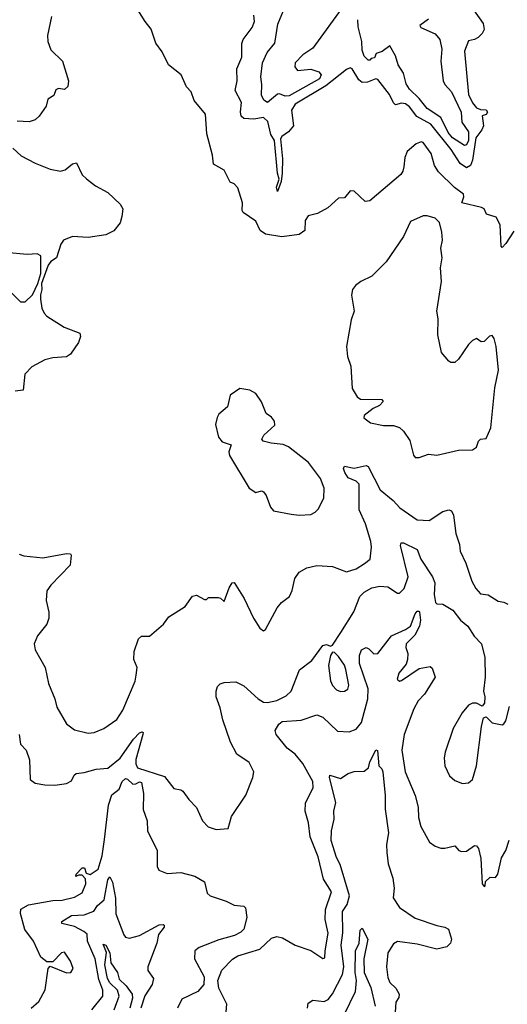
# Model space of a CAD drawing. Extents: x 1552294 to 1694791, y 811929 to 917222.
# Tile 140 of 256: x 1624977 to 1627452, y 832854 to 837855. Entities that reach past the tile are written whole.
import ezdxf

# ---------------------------------------------------------------- set-up
doc = ezdxf.new("R2010")
doc.units = 0

msp = doc.modelspace()

# ---------------------------------------------------------------- linework, layer by layer
at = {"layer": '0CON10XD'}
for points in [[(1626623, 837927), (1626465, 837710), (1626415, 837675.8), (1626375.4, 837635), (1626373.1, 837615), (1626386.7, 837596.7), (1626455, 837603.3), (1626495, 837590.7), (1626506.6, 837575), (1626499.5, 837555), (1626345, 837469), (1626325, 837465.9), (1626295, 837477.9), (1626285, 837476.4), (1626235, 837433.6), (1626215.9, 837445.9), (1626205, 837472), (1626206.6, 837526.6), (1626201.1, 837565), (1626209.5, 837635), (1626232.5, 837687.5), (1626272.9, 837735), (1626287.8, 837832.2), (1626353.9, 837993.9)], [(1626927.3, 837107.3), (1626922.5, 837085), (1626910.9, 837069.1), (1626755, 836934.4), (1626730.9, 836930.9), (1626675, 836984), (1626655, 836985.8), (1626625, 836950), (1626595, 836948.8), (1626541.2, 836898.8), (1626488.8, 836871.2), (1626440.9, 836859.1), (1626425.7, 836835), (1626424.4, 836785), (1626396.4, 836763.6), (1626308.2, 836751.8), (1626225, 836766.1), (1626198.5, 836785), (1626175, 836832), (1626111.2, 836875), (1626106.2, 836885), (1626108.1, 836925), (1626085, 837001.2), (1626065, 837021.2), (1626045, 837030), (1626015, 837091.2), (1625961.4, 837121.4), (1625956.6, 837166.6), (1625926.7, 837275), (1625920, 837375), (1625862.5, 837445), (1625848.3, 837488.3), (1625823.6, 837513.6), (1625796, 837575), (1625732.9, 837625), (1625700.9, 837690.9), (1625668.6, 837735), (1625645, 837806), (1625614.4, 837845), (1625535, 837973.8)], [(1627280.6, 837905), (1627330, 837835), (1627334, 837805), (1627324, 837785), (1627303.8, 837765), (1627285, 837754.2), (1627255, 837748), (1627234, 837695), (1627255, 837474.5), (1627275, 837432.8), (1627295, 837407.6), (1627315, 837398.2), (1627345, 837396.9), (1627350.9, 837385), (1627345, 837374.1), (1627325, 837366.7), (1627330.3, 837315), (1627323.3, 837295), (1627293, 837255), (1627275, 837142.2), (1627265, 837114.3), (1627245, 837102.5), (1627212.8, 837125), (1627166.5, 837195), (1627063.7, 837325), (1626992.6, 837362.6), (1626955, 837411.5), (1626935, 837427.5), (1626915, 837431.5), (1626885, 837422.5), (1626875, 837433.3), (1626853.8, 837475), (1626795, 837551.5), (1626785, 837554.6), (1626742.9, 837537.1), (1626715, 837536.6), (1626698.7, 837548.7), (1626665, 837605.7), (1626655, 837610.6), (1626635, 837601.5), (1626531.1, 837518.9), (1626375, 837425.8), (1626356.2, 837395), (1626366.7, 837315), (1626341.1, 837285), (1626307.7, 837262.3), (1626300.7, 837249.3), (1626311.1, 837148.9), (1626309.4, 837075), (1626305, 837033.8), (1626285, 836982.5), (1626280.9, 837005), (1626293.5, 837045), (1626285.5, 837075), (1626270.6, 837240.6), (1626252.3, 837272.3), (1626237.2, 837337.2), (1626215, 837358.9), (1626165, 837349.2), (1626115, 837353.9), (1626101.2, 837365), (1626097.2, 837387.2), (1626102.9, 837435), (1626070.8, 837495), (1626080.3, 837545), (1626078.9, 837605), (1626104.6, 837665), (1626105.3, 837734.7), (1626111.1, 837755), (1626156.8, 837815), (1626168.9, 837845), (1626165, 837877.5)], [(1625138.1, 837871.9), (1625117.8, 837775), (1625119.4, 837745), (1625135, 837702), (1625194.5, 837645), (1625225.4, 837545), (1625222, 837515), (1625205, 837500), (1625173.8, 837506.2), (1625160.8, 837499.2), (1625149.8, 837470.2), (1625119.5, 837450.5), (1625110.8, 837415), (1625075.8, 837365), (1625055, 837346), (1625025, 837336.2), (1624965, 837340)], [(1627052.4, 837857.6), (1627008, 837825), (1627012.5, 837815), (1627085, 837782.4), (1627110, 837755), (1627118.9, 837705), (1627114.5, 837645), (1627125.7, 837545), (1627135, 837526), (1627168.5, 837488.5), (1627216.9, 837385), (1627220.8, 837335), (1627255.5, 837285.5), (1627255, 837240.6), (1627245, 837219.4), (1627235, 837215.9), (1627174.3, 837254.3), (1627152.1, 837282.1), (1627115, 837358.9), (1627045, 837403.1), (1627004.8, 837455), (1626955, 837501.5), (1626939, 837529), (1626925, 837583.8), (1626898.8, 837625), (1626885, 837670.6), (1626855, 837722), (1626817, 837693), (1626787, 837683), (1626778.3, 837661.7), (1626761.7, 837658.3), (1626755, 837650), (1626745, 837650), (1626725, 837670), (1626715, 837700), (1626713.1, 837745), (1626695, 837818.8), (1626692.7, 837855)], [(1624942.3, 837202.3), (1624985, 837163.8), (1625055, 837126), (1625132.5, 837095), (1625185, 837085.7), (1625207.4, 837092.6), (1625245, 837122.5), (1625265, 837127.5), (1625295, 837067.5), (1625316.1, 837046.1), (1625361.2, 837011.2), (1625425, 836976.7), (1625487.7, 836917.7), (1625500, 836895), (1625496.2, 836855), (1625487, 836823), (1625455, 836782.5), (1625415, 836762.5), (1625325, 836749.4), (1625245.5, 836754.5), (1625200, 836735), (1625185.8, 836715), (1625164.1, 836645.9), (1625135, 836626.9), (1625122, 836608), (1625087.8, 836515), (1625090, 836485), (1625082.1, 836457.9), (1625082.9, 836435), (1625089.3, 836389.3), (1625100.8, 836365), (1625115, 836349.2), (1625202.4, 836292.4), (1625282.9, 836262.9), (1625285.4, 836245), (1625275, 836216), (1625235, 836156), (1625215, 836141.9), (1625145, 836136.9), (1625105, 836127.3), (1625038.8, 836091.2), (1625003.3, 836055), (1624995, 835973.3), (1624955, 835968)], [(1627485, 836780), (1627445, 836717.5), (1627425, 836697.5), (1627420, 836705), (1627415, 836812.5), (1627395, 836852.5), (1627347, 836867), (1627333.6, 836893.6), (1627321.7, 836901.7), (1627221.2, 836925), (1627231.1, 836955), (1627228.8, 836968.8), (1627183.1, 837003.1), (1627102.2, 837082.2), (1627082.9, 837115), (1627065.4, 837175), (1627025, 837231.1), (1627015, 837235.3), (1626988.8, 837225), (1626943.8, 837185), (1626931.1, 837155), (1626927.3, 837107.3)], [(1627005, 835632), (1627052.3, 835647.7), (1627095, 835642.5), (1627205, 835669.2), (1627275, 835670), (1627295, 835684), (1627305, 835713.8), (1627315, 835724), (1627345, 835727.5), (1627367.8, 835782.2), (1627389.4, 835985), (1627406.6, 836075), (1627395.4, 836195.4), (1627385, 836236), (1627375, 836250.8), (1627361.7, 836248.3), (1627335, 836220), (1627319.2, 836219.2), (1627295, 836236), (1627275, 836225.7), (1627255, 836205.7), (1627205, 836131.4), (1627185, 836114.4), (1627165, 836114.4), (1627155, 836120.6), (1627117.8, 836165), (1627098.8, 836255), (1627101.2, 836335), (1627094.6, 836375), (1627118.7, 836525), (1627112.6, 836595), (1627120.6, 836645), (1627114.8, 836695), (1627122.3, 836735), (1627120.2, 836775), (1627107.2, 836825), (1627085, 836847.5), (1627045, 836859.1), (1627025, 836858.2), (1626960.2, 836829.8), (1626925, 836754), (1626837.1, 836625), (1626765, 836552.5), (1626708.8, 836525), (1626681.2, 836505), (1626666, 836485), (1626662, 836455), (1626674.2, 836375), (1626659.1, 836330.9), (1626636, 836195), (1626640.8, 836145), (1626657.5, 836095), (1626665, 835982.5), (1626689.7, 835939.7), (1626706.7, 835926.7), (1626815, 835925.6), (1626821.2, 835915), (1626802.9, 835895), (1626770.6, 835879.4), (1626725.8, 835845), (1626723.1, 835833.1), (1626757.8, 835807.8), (1626823.2, 835793.2), (1626875, 835794.4), (1626905, 835784.3), (1626925.7, 835765), (1626957.9, 835717.9), (1626975, 835643.3), (1626985, 835632), (1627005, 835632)], [(1624981.2, 836421.2), (1625005, 836422.5), (1625042.9, 836457.1), (1625068.6, 836515), (1625084.5, 836565), (1625085, 836656.2), (1625065.7, 836665.7), (1625015, 836662.9), (1624905, 836672), (1624857.7, 836662.3), (1624832, 836648), (1624818.3, 836621.7), (1624826.2, 836575), (1624890.3, 836500.3), (1624921.7, 836481.7), (1624981.2, 836421.2)], [(1626395, 835337.8), (1626455, 835342.2), (1626477.2, 835352.8), (1626492, 835368), (1626520, 835425), (1626522.9, 835475), (1626503.6, 835525), (1626442.9, 835605), (1626341.2, 835685), (1626315, 835697.5), (1626253.6, 835703.6), (1626212.5, 835715), (1626206.7, 835725), (1626215.8, 835745), (1626272, 835795), (1626271.2, 835815), (1626255, 835836.7), (1626227.5, 835855), (1626203.6, 835913.6), (1626176.4, 835956.4), (1626145, 835972.5), (1626095, 835982.5), (1626045, 835947.5), (1626031.2, 835888.8), (1625988.3, 835851.7), (1625978.8, 835835), (1625971.7, 835798.3), (1625986.2, 835735), (1626005, 835710), (1626050, 835695), (1626039.3, 835660.7), (1626041.2, 835641.2), (1626141.2, 835475), (1626175, 835454.2), (1626205, 835461.2), (1626215, 835456.7), (1626227.8, 835437.8), (1626249.4, 835379.4), (1626265, 835360.8), (1626355, 835343.3), (1626395, 835337.8)], [(1624975, 835140.6), (1624998.6, 835131.4), (1625095, 835122.1), (1625215, 835143.3), (1625235, 835142.5), (1625238.8, 835135), (1625233.8, 835085), (1625135, 834982), (1625115.6, 834954.4), (1625110.8, 834905), (1625125.7, 834845), (1625125.8, 834815), (1625114.2, 834785), (1625067.5, 834725), (1625050.8, 834685), (1625055.8, 834655), (1625106.5, 834565), (1625122.8, 834482.8), (1625155.6, 834405), (1625165, 834363.3), (1625215, 834278.8), (1625255, 834248), (1625325, 834231.4), (1625355.6, 834234.4), (1625405, 834254.2), (1625469.8, 834300.2), (1625501.4, 834348.6), (1625535, 834426.7), (1625563.3, 834495), (1625569.1, 834525), (1625573.5, 834565), (1625556.2, 834605), (1625558, 834645), (1625579.5, 834710.5), (1625595, 834723.3), (1625635.8, 834724.2), (1625707.5, 834785), (1625735, 834822.5), (1625816.4, 834873.6), (1625855, 834927.5), (1625875, 834932.5), (1625915, 834910), (1625925, 834910), (1625935, 834920), (1625985, 834920), (1625997, 834917), (1626015, 834900), (1626040.7, 834969.3), (1626055, 834993.8), (1626065, 834996.2), (1626115.8, 834915), (1626163.3, 834815), (1626196.7, 834765), (1626215, 834750), (1626225, 834757.5), (1626283.2, 834866.8), (1626306.2, 834895), (1626345.8, 834925), (1626360, 834955), (1626373.3, 835016.7), (1626395, 835048), (1626435, 835070), (1626485, 835082.5), (1626565, 835077.8), (1626635, 835050.6), (1626685, 835065.4), (1626727.6, 835092.4), (1626755.6, 835115), (1626762.5, 835175), (1626759.5, 835205), (1626732, 835295), (1626700.4, 835365), (1626700, 835495), (1626685, 835511.2), (1626645, 835527.5), (1626626.7, 835555), (1626621.2, 835575), (1626625, 835587.5), (1626675, 835576.7), (1626735, 835590), (1626745.8, 835585), (1626806.5, 835466.5), (1626872.9, 835412.9), (1626906.2, 835376.2), (1626995, 835314.4), (1627055, 835310.9), (1627125, 835357.5), (1627155, 835365.6), (1627169.5, 835359.5), (1627178.1, 835338.1), (1627190.5, 835245), (1627209.1, 835189.1), (1627212.5, 835155), (1627240.6, 835095), (1627272.4, 835002.4), (1627291.4, 834965), (1627315, 834938.6), (1627354.2, 834934.2)], [(1624974.7, 834224.7), (1624981.8, 834175), (1625009.5, 834145), (1625026.4, 834096.4), (1625031.2, 833995), (1625055, 833976.4), (1625105, 833968.3), (1625155, 833967), (1625214.5, 833975.5), (1625240.8, 833989.2), (1625253, 834017), (1625264.5, 834025.5), (1625305, 834030.4), (1625365, 834048.9), (1625425, 834052.5), (1625486.4, 834103.6), (1625555, 834200.4), (1625585, 834232.2), (1625598.1, 834238.1), (1625603.8, 834233.8), (1625602.2, 834225), (1625566.9, 834096.9), (1625566.3, 834075), (1625575, 834055.4), (1625711.6, 834011.6), (1625759.5, 833949.5), (1625795, 833943.8), (1625805, 833936.2), (1625835, 833893.8), (1625875, 833853.3), (1625905.8, 833785.8), (1625934.5, 833754.5), (1625975, 833742.5), (1626035, 833747.5), (1626053, 833807), (1626125, 833916.7), (1626160, 834005), (1626165.8, 834035), (1626141.5, 834081.5), (1626078.5, 834125), (1626047.9, 834185), (1626007.9, 834297.9), (1625995, 834360), (1625975, 834416), (1625973.6, 834445), (1625981.5, 834468.5), (1625995, 834481.5), (1626015, 834488.5), (1626075, 834492.2), (1626115, 834471.5), (1626187.5, 834405), (1626215, 834388.7), (1626235, 834386.7), (1626282.8, 834397.2), (1626330.2, 834419.8), (1626355, 834444.3), (1626397.9, 834552.1), (1626459.2, 834600.8), (1626515, 834676), (1626535, 834681.2), (1626555, 834672.5), (1626565, 834677.5), (1626607, 834743), (1626673.1, 834846.9), (1626704.1, 834925), (1626725, 834947.9), (1626765, 834969.6), (1626805, 834977.9), (1626845, 834974.4), (1626895, 834941.9), (1626905, 834942.9), (1626928.8, 834965), (1626949.3, 835025), (1626910.5, 835185), (1626912.5, 835197.5), (1626925, 835197.3), (1626993.6, 835163.6), (1627013.5, 835115), (1627072.6, 835025), (1627083.7, 834995), (1627081.3, 834935), (1627088, 834895), (1627095, 834888), (1627125, 834885.5), (1627175.7, 834855.7), (1627215, 834805.7), (1627251.9, 834775), (1627284.5, 834724.5), (1627321.4, 834685), (1627338, 834615), (1627339.2, 834515), (1627331.2, 834445), (1627338, 834415), (1627336.9, 834383.1), (1627325, 834368), (1627295, 834383.8), (1627275, 834383.8), (1627255, 834373.8), (1627222, 834335), (1627177.5, 834255), (1627135.8, 834135), (1627130.8, 834105), (1627134.2, 834065), (1627158.8, 834015), (1627185, 833991.2), (1627225, 833976.2), (1627255, 833978.8), (1627275, 833996), (1627294.8, 834065), (1627320.5, 834265), (1627331.9, 834308.1), (1627345, 834313.3), (1627375, 834283.8), (1627425, 834273.8), (1627435, 834278.8), (1627445, 834293.8), (1627462.8, 834367.2)], [(1627354.2, 834934.2), (1627405, 834901.2), (1627435, 834896.7), (1627455, 834886.7)], [(1626024.4, 832815), (1626028.1, 832855), (1625987.5, 832935), (1625982.5, 832975), (1626002.4, 833027.6), (1626056.8, 833083.2), (1626085, 833099.2), (1626195.4, 833134.6), (1626255, 833190), (1626281.7, 833198.3), (1626310.7, 833190.7), (1626375, 833154.4), (1626455, 833127.5), (1626515, 833086.7), (1626525, 833090), (1626527.9, 833125), (1626543.5, 833215), (1626527.6, 833285), (1626530, 833335), (1626560.4, 833425), (1626518.7, 833488.7), (1626492.4, 833602.4), (1626451.8, 833705), (1626443.3, 833775), (1626425.3, 833835), (1626427.3, 833875), (1626466.2, 833955), (1626465.2, 833985), (1626415, 834076.2), (1626374.7, 834124.7), (1626335, 834154.4), (1626278.6, 834225), (1626274.2, 834245), (1626292.9, 834277.1), (1626310, 834290), (1626405, 834296.5), (1626485, 834324.4), (1626515, 834313.1), (1626590.5, 834240.5), (1626648.6, 834238.6), (1626685, 834251.2), (1626712.7, 834285), (1626744.2, 834405.8), (1626745.6, 834455.6), (1626701, 834585), (1626701.6, 834625), (1626711.1, 834655), (1626735, 834665.7), (1626749.8, 834659.8), (1626775, 834634.4), (1626795, 834635.8), (1626864.5, 834725), (1626935, 834757.2), (1626960.2, 834775), (1626983.5, 834836.5), (1626995, 834850.7), (1627005, 834850.5), (1627007.1, 834845), (1627010.7, 834805), (1627006.4, 834775), (1626981.8, 834728.2), (1626939.1, 834685), (1626936.7, 834666.7), (1626947.8, 834635), (1626946, 834605), (1626938.2, 834581.8), (1626902.2, 834535), (1626893.1, 834505), (1626905, 834495.7), (1626915, 834497.8), (1627005, 834560.3), (1627060, 834570), (1627071.2, 834561.2), (1627086.4, 834515), (1627030.9, 834429.1), (1626999.6, 834395), (1626977.9, 834355), (1626927.7, 834225), (1626915.8, 834145), (1626933.5, 834035), (1626983.5, 833915), (1626999.2, 833855), (1627001.9, 833801.9), (1627012.9, 833757.1), (1627056.7, 833676.7), (1627085, 833656.9), (1627115, 833647.5), (1627135, 833646.2), (1627185, 833658.8), (1627205.7, 833635.7), (1627219.5, 833629.5), (1627245, 833632), (1627285, 833660), (1627295, 833658.8), (1627305.6, 833645), (1627317.8, 833595), (1627324, 833465), (1627335, 833452.5), (1627340, 833455), (1627341.7, 833478.3), (1627365, 833500), (1627391.7, 833498.3), (1627403.3, 833515), (1627422.4, 833597.6), (1627444, 833635), (1627461.9, 833688.1)], [(1626605, 834443.3), (1626625, 834444.3), (1626642, 834455), (1626647.8, 834475), (1626633.2, 834555), (1626625, 834576.9), (1626595, 834620), (1626575, 834640), (1626565, 834642.5), (1626554.4, 834625.6), (1626544.6, 834575.4), (1626555, 834496.7), (1626565, 834472.5), (1626585, 834451.9), (1626605, 834443.3)], [(1626438.2, 832835), (1626440.5, 832859.5), (1626465, 832874.4), (1626522.2, 832867.8), (1626542.6, 832877.4), (1626565, 832907.8), (1626615.5, 833005), (1626622.4, 833045), (1626608.8, 833155), (1626616.9, 833216.9), (1626615.9, 833325), (1626638.8, 833361.2), (1626650.5, 833405), (1626603.9, 833563.9), (1626585, 833600), (1626557.7, 833685), (1626560.4, 833735), (1626573.3, 833795), (1626571.9, 833835), (1626581.5, 833878.5), (1626550, 834005), (1626551.9, 834018.1), (1626605, 834000.8), (1626644.4, 834025.6), (1626675, 834035.8), (1626725, 834037.5), (1626747.5, 834055), (1626754, 834085), (1626778.8, 834135), (1626785, 834146.7), (1626793, 834143), (1626799.2, 834065), (1626815, 834050), (1626820.7, 834035), (1626831.8, 833915), (1626831.9, 833845), (1626849.2, 833725), (1626838.5, 833665), (1626840.4, 833625), (1626847.8, 833567.8), (1626871.5, 833495), (1626877, 833443), (1626873.3, 833395), (1626904.4, 833345), (1626985, 833291.2), (1627093.4, 833253.4), (1627135.5, 833245.5), (1627153.3, 833235), (1627168.6, 833185), (1627163.8, 833165), (1627144.3, 833145.7), (1627095, 833133.4), (1626995, 833158.7), (1626895, 833172.2), (1626875, 833160.7), (1626845.3, 833115), (1626838.7, 833045), (1626845, 832990), (1626855.2, 832965.2), (1626886.2, 832936.2), (1626902.8, 832905), (1626901.4, 832888.6), (1626886.2, 832865), (1626883.6, 832813.6)], [(1625035.3, 832834.7), (1625075, 832868.9), (1625107, 832927), (1625122.5, 833035), (1625131.7, 833048.3), (1625215, 833014), (1625237.5, 833015), (1625248, 833035), (1625235, 833073.3), (1625205, 833118.8), (1625190, 833115), (1625145, 833070), (1625115, 833070), (1625085, 833093.3), (1625046.7, 833175), (1625004.1, 833234.1), (1624981.2, 833315), (1624982.7, 833337.3), (1625021.2, 833358.8), (1625145, 833380.5), (1625192.9, 833382.9), (1625255, 833398.5), (1625295, 833420), (1625312.5, 833465), (1625311.7, 833491.7), (1625295, 833510), (1625275, 833510), (1625263, 833503), (1625263.3, 833515), (1625295, 833546.7), (1625306.2, 833546.2), (1625315, 833520), (1625335, 833512.5), (1625375, 833540), (1625395, 833608), (1625408.3, 833691.7), (1625428, 833865), (1625445, 833918.5), (1625482.6, 833947.4), (1625497, 833985), (1625515, 834000.3), (1625525, 833998.1), (1625551.2, 833971.2), (1625567, 833973), (1625585, 833984.3), (1625595, 833981.2), (1625605.3, 833925), (1625603.4, 833843.4), (1625624.5, 833785), (1625626.4, 833735), (1625674.5, 833635), (1625674.6, 833554.6), (1625683.1, 833535), (1625725, 833518.1), (1625795, 833522.7), (1625865.4, 833505.4), (1625915, 833476.7), (1625928, 833418), (1625943.3, 833405), (1626025, 833377.1), (1626065, 833356.9), (1626115, 833352), (1626123, 833343), (1626130, 833295), (1626114.2, 833235), (1626099.8, 833220.2), (1626067, 833203), (1625988.5, 833181.5)], [(1625343.8, 832826.2), (1625398.6, 832895), (1625399.5, 832925), (1625379.1, 832979.1), (1625360.3, 833085), (1625321.1, 833175), (1625319.9, 833209.9), (1625303, 833223), (1625255, 833248.6), (1625191.2, 833265), (1625190.8, 833275), (1625240.8, 833305), (1625305, 833307.6), (1625352.7, 833327.3), (1625372.5, 833355), (1625406.2, 833383.8), (1625425, 833485.8), (1625435, 833501.4), (1625448.7, 833475), (1625463.4, 833393.4), (1625465, 833314.2), (1625505, 833206.2), (1625514.2, 833195), (1625535, 833190), (1625585, 833203.3), (1625685, 833256.7), (1625705, 833260), (1625711.2, 833255), (1625711.2, 833245), (1625680.9, 833209.1), (1625672.5, 833165), (1625627.1, 833045), (1625627.8, 833025), (1625655.6, 832985), (1625649.6, 832955), (1625612.3, 832897.7), (1625592.4, 832835)], [(1626625, 832804), (1626681.3, 832918.7), (1626686.2, 832975), (1626679.8, 833015), (1626680.8, 833125), (1626699.4, 833165), (1626705, 833230), (1626715, 833240), (1626744.2, 833185), (1626724.6, 833085), (1626725.5, 833015), (1626759.1, 832939.1), (1626781.3, 832845)], [(1625456.7, 832825), (1625482.9, 832895), (1625473.9, 832925), (1625435, 832962.9), (1625423.1, 832985), (1625409.9, 833055), (1625417.1, 833117.1), (1625401.2, 833158.8), (1625415, 833154.4), (1625435, 833115.6), (1625440.6, 833065), (1625473.3, 833015), (1625481.5, 832981.5), (1625517.3, 832947.3), (1625547.7, 832905), (1625550.1, 832885), (1625536.5, 832835)], [(1625988.5, 833181.5), (1625888, 833142), (1625866.7, 833125), (1625864.2, 833085), (1625912.9, 832992.9), (1625911.9, 832955), (1625881.6, 832918.4), (1625799.3, 832880.7), (1625777.4, 832835)]]:
    msp.add_lwpolyline(points, dxfattribs=at)

doc.saveas('drawing.dxf')
